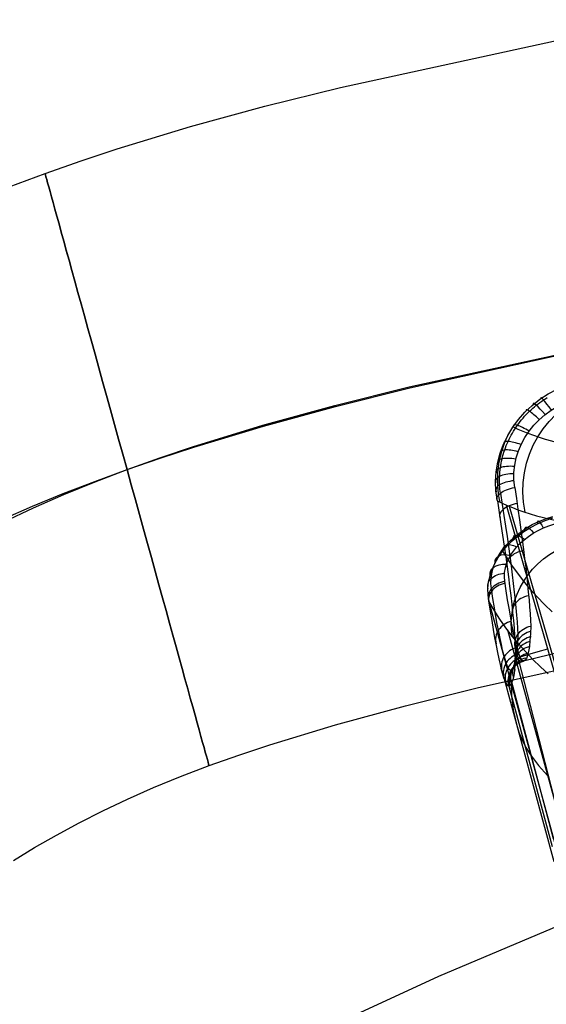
# Model space of a CAD drawing. Extents: x -310 to 431, y -269 to 264.
# Tile 29 of 64: x -187 to -161, y 163 to 212. Entities that reach past the tile are written whole.
import ezdxf

# ---------------------------------------------------------------- set-up
doc = ezdxf.new("R2010")
doc.units = 0
doc.layers.add('PREDEFINITO', color=7, linetype='CONTINUOUS')

msp = doc.modelspace()

# ---------------------------------------------------------------- linework, layer by layer
at = {"layer": 'PREDEFINITO'}
for p, q in [((-170.755, 208.621, 684.541), (-155.358, 211.972, 684.478)), ((-174.481, 207.691, 684.546), (-170.755, 208.621, 684.541)), ((-178.157, 206.684, 684.539), (-174.481, 207.691, 684.546)), ((-181.781, 205.583, 684.518), (-178.157, 206.684, 684.539)), ((-183.574, 204.991, 684.501), (-181.781, 205.583, 684.518)), ((-185.353, 204.367, 684.478), (-183.574, 204.991, 684.501)), ((-187.12, 203.711, 684.451), (-185.353, 204.367, 684.478)), ((-167.359, 193.801, 669.363), (-151.942, 197.161, 669.278)), ((-167.321, 193.752, 699.659), (-151.942, 197.161, 699.678)), ((-171.031, 192.884, 669.369), (-167.359, 193.801, 669.363)), ((-170.991, 192.832, 699.657), (-167.321, 193.752, 699.659)), ((-161.068, 192.895, 699.994), (-160.981, 192.964, 700.002)), ((-160.981, 192.964, 700.002), (-160.892, 193.031, 700.01)), ((-160.892, 193.031, 700.01), (-160.802, 193.095, 700.017)), ((-160.802, 193.095, 700.017), (-160.71, 193.158, 700.024)), ((-160.71, 193.158, 700.024), (-160.619, 193.218, 700.029)), ((-160.619, 193.218, 700.029), (-160.527, 193.275, 700.035)), ((-174.592, 191.908, 669.36), (-171.031, 192.884, 669.369)), ((-174.556, 191.86, 699.659), (-170.991, 192.832, 699.657)), ((-161.643, 192.351, 699.916), (-161.566, 192.435, 699.929)), ((-161.566, 192.435, 699.929), (-161.486, 192.518, 699.942)), ((-161.486, 192.518, 699.942), (-161.404, 192.598, 699.954)), ((-161.404, 192.598, 699.954), (-161.323, 192.675, 699.965)), ((-161.323, 192.675, 699.965), (-161.24, 192.75, 699.975)), ((-161.24, 192.75, 699.975), (-161.155, 192.824, 699.985)), ((-161.155, 192.824, 699.985), (-161.068, 192.895, 699.994)), ((-162, 191.906, 699.837), (-161.933, 191.998, 699.854)), ((-161.933, 191.998, 699.854), (-161.864, 192.088, 699.871)), ((-161.864, 192.088, 699.871), (-161.792, 192.177, 699.887)), ((-161.792, 192.177, 699.887), (-161.719, 192.265, 699.902)), ((-161.719, 192.265, 699.902), (-161.643, 192.351, 699.916)), ((-178.021, 190.857, 669.331), (-174.592, 191.908, 669.36)), ((-177.998, 190.826, 699.666), (-174.556, 191.86, 699.659)), ((-162.306, 191.416, 699.735), (-162.25, 191.516, 699.757)), ((-162.25, 191.516, 699.757), (-162.191, 191.616, 699.779)), ((-162.191, 191.616, 699.779), (-162.13, 191.714, 699.799)), ((-162.13, 191.714, 699.799), (-162.066, 191.811, 699.818)), ((-162.066, 191.811, 699.818), (-162, 191.906, 699.837)), ((-162.551, 190.898, 699.61), (-162.507, 191.004, 699.637)), ((-162.507, 191.004, 699.637), (-162.46, 191.109, 699.663)), ((-162.46, 191.109, 699.663), (-162.411, 191.212, 699.688)), ((-162.411, 191.212, 699.688), (-162.36, 191.315, 699.712)), ((-162.36, 191.315, 699.712), (-162.306, 191.416, 699.735)), ((-179.681, 190.299, 669.308), (-178.021, 190.857, 669.331)), ((-179.668, 190.282, 699.671), (-177.998, 190.826, 699.666)), ((-162.7, 190.466, 699.491), (-162.667, 190.575, 699.523)), ((-162.667, 190.575, 699.523), (-162.63, 190.684, 699.553)), ((-162.63, 190.684, 699.553), (-162.592, 190.791, 699.582)), ((-162.592, 190.791, 699.582), (-162.551, 190.898, 699.61)), ((-181.3, 189.718, 669.278), (-179.681, 190.299, 669.308)), ((-181.3, 189.718, 699.678), (-179.668, 190.282, 699.671)), ((-162.826, 189.917, 699.32), (-162.806, 190.027, 699.356)), ((-162.806, 190.027, 699.356), (-162.784, 190.137, 699.391)), ((-162.784, 190.137, 699.391), (-162.759, 190.247, 699.426)), ((-162.759, 190.247, 699.426), (-162.731, 190.357, 699.459)), ((-162.731, 190.357, 699.459), (-162.7, 190.466, 699.491)), ((-182.894, 189.132, 699.687), (-181.3, 189.718, 699.678)), ((-182.878, 189.111, 669.242), (-181.3, 189.718, 669.278)), ((-162.877, 189.483, 699.168), (-162.868, 189.591, 699.207)), ((-162.868, 189.591, 699.207), (-162.857, 189.699, 699.245)), ((-162.857, 189.699, 699.245), (-162.843, 189.807, 699.283)), ((-162.843, 189.807, 699.283), (-162.826, 189.917, 699.32)), ((-184.452, 188.525, 699.697), (-182.894, 189.132, 699.687)), ((-184.417, 188.478, 669.198), (-182.878, 189.111, 669.242)), ((-162.888, 189.163, 699.045), (-162.887, 189.269, 699.087)), ((-162.886, 189.058, 699.003), (-162.888, 189.163, 699.045)), ((-162.887, 189.269, 699.087), (-162.883, 189.375, 699.127)), ((-162.882, 188.953, 698.96), (-162.886, 189.058, 699.003)), ((-162.883, 189.375, 699.127), (-162.877, 189.483, 699.168)), ((-185.977, 187.897, 699.709), (-184.452, 188.525, 699.697)), ((-162.876, 188.851, 698.917), (-162.882, 188.953, 698.96)), ((-162.867, 188.75, 698.873), (-162.876, 188.851, 698.917)), ((-162.856, 188.649, 698.828), (-162.867, 188.75, 698.873)), ((-162.843, 188.549, 698.783), (-162.856, 188.649, 698.828)), ((-185.919, 187.82, 669.148), (-184.417, 188.478, 669.198)), ((-187.471, 187.247, 699.722), (-185.977, 187.897, 699.709)), ((-187.388, 187.137, 669.091), (-185.919, 187.82, 669.148)), ((-162.563, 187.962, 701.728), (-158.631, 174.275, 704.644)), ((-162.413, 187.898, 702.45), (-158.506, 174.407, 705.361)), ((-162.239, 184.928, 670.316), (-162.725, 185.684, 672.138)), ((-161.69, 184.193, 668.504), (-162.239, 184.928, 670.316)), ((-161.366, 183.803, 667.525), (-161.69, 184.193, 668.504)), ((-161.024, 183.421, 666.55), (-161.366, 183.803, 667.525)), ((-163.149, 182.761, 672.792), (-163.407, 183.212, 673.906)), ((-160.664, 183.045, 665.579), (-161.024, 183.421, 666.55)), ((-163.372, 183.005, 674.137), (-159.711, 169.579, 675.479)), ((-162.869, 182.317, 671.682), (-163.149, 182.761, 672.792)), ((-160.286, 182.676, 664.612), (-160.664, 183.045, 665.579)), ((-163.925, 178.931, 684.48), (-148.525, 182.35, 684.478)), ((-162.567, 181.882, 670.574), (-162.869, 182.317, 671.682)), ((-162.242, 181.454, 669.469), (-162.567, 181.882, 670.574)), ((-162.49, 181.778, 670.307), (-159.017, 169.133, 671.261)), ((-161.925, 181.07, 668.46), (-162.242, 181.454, 669.469)), ((-162.101, 180.875, 692.231), (-162.099, 180.868, 692.233)), ((-162.099, 180.868, 692.233), (-159.924, 172.401, 693.713)), ((-162.099, 180.868, 692.233), (-162.099, 180.868, 692.233)), ((-161.59, 180.693, 667.456), (-161.925, 181.07, 668.46)), ((-160.516, 180.836, 703.246), (-160.987, 180.702, 700.529)), ((-161.979, 180.4, 692.315), (-162.077, 180.237, 690.855)), ((-161.719, 180.484, 695.062), (-161.979, 180.4, 692.315)), ((-161.388, 180.585, 697.801), (-161.719, 180.484, 695.062)), ((-161.236, 180.324, 666.455), (-161.59, 180.693, 667.456)), ((-160.987, 180.702, 700.529), (-161.388, 180.585, 697.801)), ((-160.864, 179.962, 665.457), (-161.236, 180.324, 666.455)), ((-162.318, 179.773, 684.974), (-162.319, 179.773, 684.927)), ((-161.697, 180.235, 684.957), (-161.698, 180.234, 684.899)), ((-160.474, 179.607, 664.465), (-160.864, 179.962, 665.457)), ((-162.763, 179.727, 679.999), (-160.203, 170.317, 681.223)), ((-167.541, 178.025, 684.48), (-163.925, 178.931, 684.48)), ((-162.426, 179.011, 684.935), (-162.425, 179.006, 684.936)), ((-162.424, 179.007, 684.981), (-162.425, 179.006, 684.936)), ((-162.425, 179.006, 684.936), (-160.282, 171.067, 686.154)), ((-162.31, 179.185, 687.1), (-162.292, 178.513, 685.011)), ((-162.298, 179.208, 687.249), (-160.232, 171.459, 688.486)), ((-162.292, 178.513, 685.011), (-162.209, 177.809, 682.675)), ((-170.99, 177.084, 684.48), (-167.541, 178.025, 684.48)), ((-162.209, 177.809, 682.675), (-162.054, 177.122, 680.338)), ((-174.238, 176.101, 684.479), (-170.99, 177.084, 684.48)), ((-162.054, 177.122, 680.338), (-161.926, 176.731, 678.97)), ((-161.926, 176.731, 678.97), (-161.767, 176.347, 677.604)), ((-161.767, 176.347, 677.604), (-161.577, 175.972, 676.239)), ((-175.775, 175.591, 684.479), (-174.238, 176.101, 684.479)), ((-161.577, 175.972, 676.239), (-161.355, 175.606, 674.877)), ((-177.247, 175.068, 684.478), (-175.775, 175.591, 684.479)), ((-161.355, 175.606, 674.877), (-160.967, 175.078, 672.859)), ((-178.652, 174.532, 684.478), (-177.247, 175.068, 684.478)), ((-160.967, 175.078, 672.859), (-160.511, 174.571, 670.851)), ((-179.993, 173.981, 684.477), (-178.652, 174.532, 684.478)), ((-181.273, 173.416, 684.476), (-179.993, 173.981, 684.477)), ((-182.496, 172.836, 684.475), (-181.273, 173.416, 684.476)), ((-183.667, 172.243, 684.474), (-182.496, 172.836, 684.475)), ((-184.79, 171.634, 684.473), (-183.667, 172.243, 684.474)), ((-185.868, 171.012, 684.471), (-184.79, 171.634, 684.473)), ((-186.906, 170.374, 684.47), (-185.868, 171.012, 684.471)), ((-159.547, 167.328, 393), (-165.897, 164.634, 393)), ((-159.547, 167.328, 440), (-165.897, 164.634, 440)), ((-159.547, 167.328, 416.5), (-165.897, 164.634, 416.5)), ((-165.897, 164.634, 393), (-172.162, 161.75, 393)), ((-165.897, 164.634, 440), (-172.162, 161.75, 440)), ((-165.897, 164.634, 416.5), (-172.162, 161.75, 416.5))]:
    msp.add_line(p, q, dxfattribs=at)
at = {"layer": 'PREDEFINITO', "extrusion": (-0.963792, -0.266656, 5.50339e-06)}
msp.add_circle((-231.193, 684.478, 124.15), 15.2, dxfattribs=at)
at = {"layer": 'PREDEFINITO', "extrusion": (-6.19834e-08, 8.16499e-07, 1)}
msp.add_arc((5.026, -496.717, 684.957), 697.18, 76.106758, 103.835769, dxfattribs=at)
at = {"layer": 'PREDEFINITO', "extrusion": (-0.158494, 0.308495, -0.937929)}
msp.add_arc((54.017, 468.108, -572.203), 5.149, 15.1277, 103.3965, dxfattribs=at)
at = {"layer": 'PREDEFINITO', "extrusion": (-0.239888, 0.083275, -0.967222)}
msp.add_arc((-126.898, 382.212, -628.412), 5, 57.7032, 146.7714, dxfattribs=at)
at = {"layer": 'PREDEFINITO', "extrusion": (-0.144771, 0.3557, -0.923319)}
msp.add_arc((75.008, 485.267, -554.255), 4.079, 12.5232, 99.7702, dxfattribs=at)
at = {"layer": 'PREDEFINITO', "extrusion": (0.764339, 0.636646, 0.102317)}
msp.add_arc((250.465, 696.902, 71.317), 1, 281.7087, 11.4535, dxfattribs=at)
at = {"layer": 'PREDEFINITO', "extrusion": (0.820318, 0.566314, 0.079793)}
msp.add_arc((249.429, 700.143, 33.412), 1, 281.664, 10.9619, dxfattribs=at)
at = {"layer": 'PREDEFINITO', "extrusion": (0.701168, 0.701614, 0.126892)}
msp.add_arc((249.474, 692.035, 110.776), 1, 281.7091, 11.8514, dxfattribs=at)
at = {"layer": 'PREDEFINITO', "extrusion": (0.553978, 0.812179, 0.18296)}
msp.add_arc((241.131, 676.266, 194.16), 1, 281.443, 12.3444, dxfattribs=at)
at = {"layer": 'PREDEFINITO', "extrusion": (-0.219743, 0.966161, 0.135081)}
msp.add_arc((15.412, 647.463, 315.621), 101.583, 9.38604, 20.18167, dxfattribs=at)
at = {"layer": 'PREDEFINITO', "extrusion": (-0.1865, 0.096978, -0.977657)}
msp.add_arc((-95.018, 369.509, -635.985), 5, 49.2338, 88.4378, dxfattribs=at)
at = {"layer": 'PREDEFINITO', "extrusion": (0.384823, 0.889317, 0.247037)}
msp.add_arc((224.161, 651.14, 280.28), 1, 280.5586, 12.3922, dxfattribs=at)
at = {"layer": 'PREDEFINITO', "extrusion": (0.295008, 0.913288, 0.280847)}
msp.add_arc((212.54, 635.036, 322.639), 1, 279.7868, 12.2398, dxfattribs=at)
at = {"layer": 'PREDEFINITO', "extrusion": (0.202914, 0.927105, 0.315121)}
msp.add_arc((198.849, 616.761, 363.757), 1, 278.7441, 11.9657, dxfattribs=at)
at = {"layer": 'PREDEFINITO', "extrusion": (0.02048, 0.92461, 0.380364)}
msp.add_arc((166.234, 576.533, 437.685), 1, 275.8042, 11.0625, dxfattribs=at)
at = {"layer": 'PREDEFINITO', "extrusion": (0.110696, 0.930684, 0.348675)}
msp.add_arc((183.307, 596.968, 402.447), 1, 277.4145, 11.571, dxfattribs=at)
at = {"layer": 'PREDEFINITO', "extrusion": (-0.067267, 0.909775, 0.409614)}
msp.add_arc((147.716, 556.139, 469.165), 1, 273.9091, 10.4422, dxfattribs=at)
at = {"layer": 'PREDEFINITO', "extrusion": (0.150952, -0.887428, -0.435528)}
msp.add_arc((-128.144, 536.811, -496.245), 1, 170.2775, 268.2337, dxfattribs=at)
at = {"layer": 'PREDEFINITO', "extrusion": (0.97849, 0.192841, -0.073272)}
msp.add_arc((223.218, 673.997, -174.181), 15.424, 115.9131, 153.1742, dxfattribs=at)
at = {"layer": 'PREDEFINITO', "extrusion": (0.978704, 0.189868, -0.078029)}
msp.add_arc((222.854, 673.112, -177.33), 15.115, 115.8947, 153.1215, dxfattribs=at)
at = {"layer": 'PREDEFINITO', "extrusion": (-0.224436, 0.965365, 0.133034)}
msp.add_arc((13.807, 648.229, 311.291), 103.548, 8.75734, 19.96381, dxfattribs=at)
at = {"layer": 'PREDEFINITO', "extrusion": (0.978629, 0.19228, -0.072901)}
msp.add_arc((223.193, 674.118, -174.323), 16.168, 116.1683, 153.4775, dxfattribs=at)
at = {"layer": 'PREDEFINITO', "extrusion": (-0.137608, 0.86153, 0.488703)}
msp.add_arc((130.284, 506.767, 525.423), 1, 272.2672, 9.7682, dxfattribs=at)
at = {"layer": 'PREDEFINITO', "extrusion": (0.219744, -0.607121, -0.763621)}
msp.add_arc((-87.201, 261.544, -661.748), 4.121, 186.2237, 273.8407, dxfattribs=at)
at = {"layer": 'PREDEFINITO', "extrusion": (0.2156, -0.63871, -0.738624)}
msp.add_arc((-92.146, 287.957, -650.763), 3.816, 187.7364, 273.6314, dxfattribs=at)
at = {"layer": 'PREDEFINITO', "extrusion": (0.907952, 0.399476, -0.126657)}
msp.add_arc((235.163, 657.486, -156.51), 1, 333.3061, 54.6359, dxfattribs=at)
at = {"layer": 'PREDEFINITO', "extrusion": (0.210912, -0.664975, -0.716467)}
msp.add_arc((-96.275, 309.994, -640.175), 3.07, 186.2225, 272.9669, dxfattribs=at)
at = {"layer": 'PREDEFINITO', "extrusion": (0.823103, 0.519157, -0.230167)}
msp.add_arc((243.254, 645.552, -190.699), 1, 333.052, 55.5824, dxfattribs=at)
at = {"layer": 'PREDEFINITO', "extrusion": (0.565218, 0.698307, -0.439199)}
msp.add_arc((242.403, 622.695, -257.481), 1, 334.792, 60.0005, dxfattribs=at)
at = {"layer": 'PREDEFINITO', "extrusion": (0.707785, 0.621652, -0.335543)}
msp.add_arc((246.088, 633.699, -224.458), 1, 333.4999, 57.2836, dxfattribs=at)
at = {"layer": 'PREDEFINITO', "extrusion": (0.278175, -0.368303, -0.887114)}
msp.add_arc((-16.43, 95.384, -705.857), 4, 203.345, 290.0736, dxfattribs=at)
at = {"layer": 'PREDEFINITO', "extrusion": (-0.097821, 0.75919, 0.643476)}
msp.add_arc((136.559, 402.261, 604.927), 1, 274.119, 9.9378, dxfattribs=at)
at = {"layer": 'PREDEFINITO', "extrusion": (0.402008, 0.742382, -0.535965)}
msp.add_arc((230.633, 613.735, -288.582), 1, 337.0953, 64.0652, dxfattribs=at)
at = {"layer": 'PREDEFINITO', "extrusion": (0.22751, 0.751079, -0.619774)}
msp.add_arc((208.858, 608.476, -315.681), 1, 340.6015, 69.8254, dxfattribs=at)
at = {"layer": 'PREDEFINITO', "extrusion": (0.052046, 0.726596, -0.68509)}
msp.add_arc((175.193, 608.393, -336.29), 1, 345.4555, 77.5069, dxfattribs=at)
at = {"layer": 'PREDEFINITO', "extrusion": (0.114522, -0.675718, 0.72821)}
msp.add_arc((-129.506, 613.436, 348.231), 1, 93.0708, 188.4687, dxfattribs=at)
at = {"layer": 'PREDEFINITO', "extrusion": (0.994866, 0.082869, -0.058082)}
msp.add_arc((207.837, 675.169, -185.712), 14.803, 179.6749, 223.2457, dxfattribs=at)
at = {"layer": 'PREDEFINITO', "extrusion": (0.113168, -0.668615, 0.734947)}
msp.add_arc((-129.551, 609.943, 354.453), 1, 93.1091, 188.394, dxfattribs=at)
at = {"layer": 'PREDEFINITO', "extrusion": (0.994042, 0.09335, -0.056279)}
msp.add_arc((209.406, 675.596, -183.115), 15.242, 179.6392, 223.0619, dxfattribs=at)
at = {"layer": 'PREDEFINITO', "extrusion": (0.994476, 0.08991, -0.054165)}
msp.add_arc((209.068, 675.941, -182.533), 16.159, 179.6452, 222.641, dxfattribs=at)
at = {"layer": 'PREDEFINITO', "extrusion": (-0.058807, 0.608278, 0.791543)}
msp.add_arc((142.936, 268.3, 670.476), 1, 276.5319, 10.2469, dxfattribs=at)
at = {"layer": 'PREDEFINITO', "extrusion": (0.09033, -0.497708, 0.862628)}
msp.add_arc((-127.093, 521.294, 478.981), 1, 93.0709, 186.1026, dxfattribs=at)
at = {"layer": 'PREDEFINITO', "extrusion": (0.043239, -0.451859, -0.891041)}
msp.add_arc((-143.147, 139.871, -705.545), 1, 170.9915, 262.589, dxfattribs=at)
at = {"layer": 'PREDEFINITO', "extrusion": (-0.018401, 0.419921, 0.907374)}
msp.add_arc((153.037, 120.367, 706.414), 1, 280.2473, 12.0448, dxfattribs=at)
at = {"layer": 'PREDEFINITO', "extrusion": (0.983551, 0.155712, -0.091546)}
msp.add_arc((218.455, 669.917, -193.678), 15.153, 152.8942, 179.5341, dxfattribs=at)
at = {"layer": 'PREDEFINITO', "extrusion": (0.983959, 0.155004, -0.088311)}
msp.add_arc((218.276, 670.477, -192.339), 15.434, 152.729, 179.5122, dxfattribs=at)
at = {"layer": 'PREDEFINITO', "extrusion": (0.011698, 0.386059, 0.9224)}
msp.add_arc((166.5, 104.908, 705.143), 1, 284.3653, 16.1984, dxfattribs=at)
at = {"layer": 'PREDEFINITO', "extrusion": (0.078531, -0.299551, 0.950843)}
msp.add_arc((-110.865, 415.14, 579.953), 1, 89.1992, 180.5771, dxfattribs=at)
at = {"layer": 'PREDEFINITO', "extrusion": (0.983612, 0.159125, -0.084777)}
msp.add_arc((218.785, 671.229, -189.348), 16.137, 152.7329, 179.5833, dxfattribs=at)
at = {"layer": 'PREDEFINITO', "extrusion": (0.055344, 0.30571, 0.950515)}
msp.add_arc((190.652, 73.132, 701.527), 1, 292.9939, 24.5843, dxfattribs=at)
at = {"layer": 'PREDEFINITO', "extrusion": (0.03483, 0.350543, 0.935899)}
msp.add_arc((178.159, 90.173, 703.648), 1, 288.3007, 20.0614, dxfattribs=at)
at = {"layer": 'PREDEFINITO', "extrusion": (0.073022, -0.222277, 0.972245)}
msp.add_arc((-97.551, 374.396, 610.574), 1, 85.7806, 176.8419, dxfattribs=at)
at = {"layer": 'PREDEFINITO', "extrusion": (0.067619, -0.142446, 0.98749)}
msp.add_arc((-69.053, 336.113, 637.46), 1, 78.5915, 169.4411, dxfattribs=at)
at = {"layer": 'PREDEFINITO', "extrusion": (0.057611, 0.077877, 0.995297)}
msp.add_arc((236.404, 18.523, 687.388), 1, 320.1912, 51.0747, dxfattribs=at)
at = {"layer": 'PREDEFINITO', "extrusion": (0.073759, 0.14898, 0.986086)}
msp.add_arc((224.203, 26.236, 692.273), 1, 309.7673, 40.7294, dxfattribs=at)
at = {"layer": 'PREDEFINITO', "extrusion": (0.073634, 0.229411, 0.97054)}
msp.add_arc((208.442, 47.622, 697.336), 1, 300.8461, 32.093, dxfattribs=at)
at = {"layer": 'PREDEFINITO', "extrusion": (0.039542, 0.005923, 0.9992)}
msp.add_arc((201.204, 160.4, 679.025), 1, 5.3158, 96.0741, dxfattribs=at)
at = {"layer": 'PREDEFINITO', "extrusion": (0.021963, 0.002645, 0.999755)}
msp.add_arc((197.285, 153.981, 681.674), 1, 6.9692, 98.0486, dxfattribs=at)
at = {"layer": 'PREDEFINITO', "extrusion": (0.057956, 0.009117, 0.998278)}
msp.add_arc((202.175, 171.597, 675.974), 1, 4.9044, 95.6588, dxfattribs=at)
at = {"layer": 'PREDEFINITO', "extrusion": (-0.023937, -0.005895, -0.999696)}
msp.add_arc((-212.673, 130.756, -681.941), 1, 88.9365, 180.0002, dxfattribs=at)

doc.saveas('drawing.dxf')
